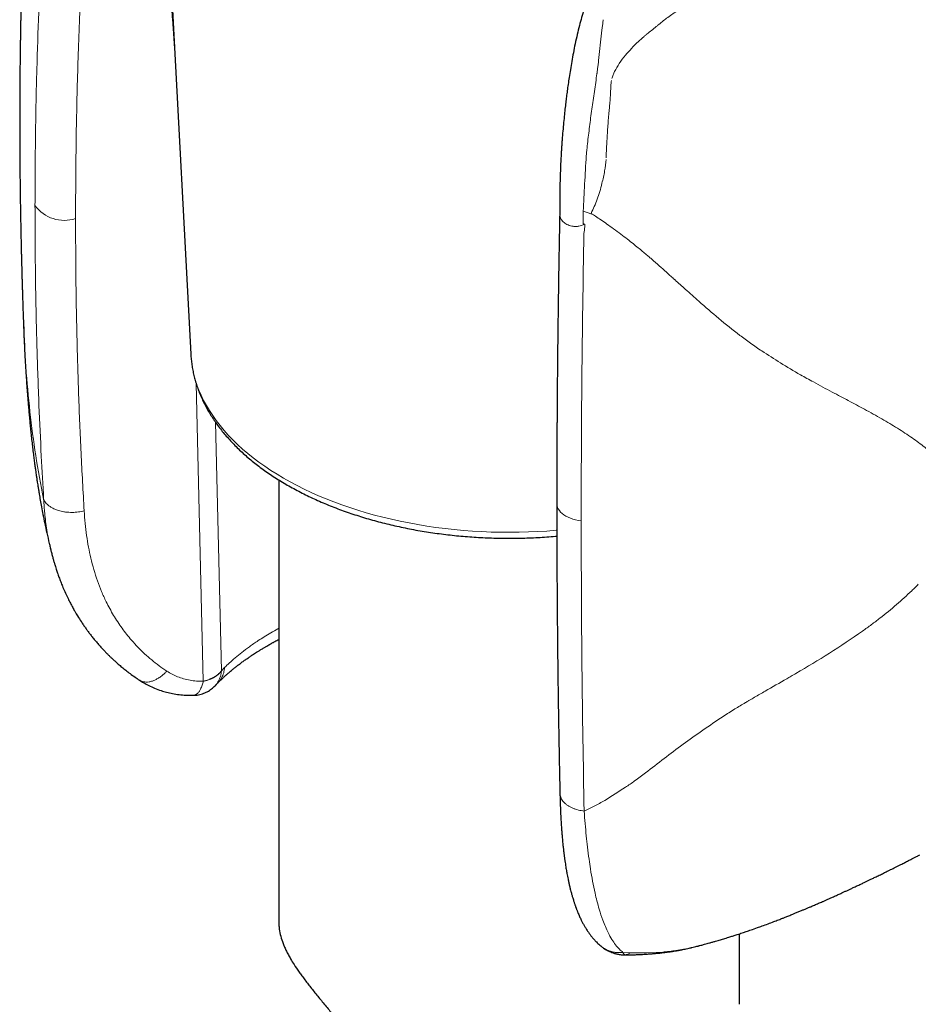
# Model space of a CAD drawing. Header units: millimetres. Extents: x 8 to 1267, y 12 to 1009.
# Tile 45 of 72: x 1196 to 1225, y 232 to 264. Entities that reach past the tile are written whole.
import ezdxf

# ---------------------------------------------------------------- set-up
doc = ezdxf.new("R2010")
doc.units = ezdxf.units.MM

msp = doc.modelspace()

# ---------------------------------------------------------------- linework, layer by layer
at = {"color": 7, "linetype": 'Continuous', "lineweight": 30}
for p, q in [((1200.552, 276.1), (1201.755, 253.444)), ((1204.62, 249.345), (1204.62, 234.948)), ((1197.177, 247.16), (1197.189, 247.108)), ((1202.545, 242.644), (1202.635, 242.737)), ((1202.641, 242.745), (1202.633, 242.737)), ((1219.62, 232.273), (1219.62, 234.571))]:
    msp.add_line(p, q, dxfattribs=at)
at = {"color": 252, "linetype": 'Continuous', "lineweight": 0}
for p, q in [((1201.929, 252.485), (1202.162, 242.79)), ((1202.75, 243.134), (1202.56, 251.222)), ((1202.75, 243.134), (1202.749, 243.119)), ((1202.852, 243.235), (1202.75, 243.134)), ((1217.545, 234.022), (1217.674, 234.042)), ((1217.674, 234.042), (1217.799, 234.065)), ((1217.892, 234.083), (1218.076, 234.123)), ((1218.076, 234.123), (1218.277, 234.177)), ((1215.823, 233.964), (1216.074, 233.951)), ((1215.897, 233.882), (1215.883, 233.883)), ((1216.074, 233.951), (1216.585, 233.948)), ((1216.585, 233.948), (1217.122, 233.975))]:
    msp.add_line(p, q, dxfattribs=at)
at = {"color": 252, "linetype": 'Continuous', "lineweight": 0, "flags": 128}
for points in [[(1201.755, 253.444), (1201.764, 253.311), (1201.785, 253.137), (1201.814, 252.963), (1201.852, 252.789), (1201.899, 252.616), (1201.954, 252.444), (1202.018, 252.273), (1202.091, 252.103), (1202.173, 251.935), (1202.263, 251.768), (1202.361, 251.602), (1202.468, 251.438), (1202.582, 251.277), (1202.706, 251.117), (1202.837, 250.959), (1202.976, 250.803), (1203.122, 250.65), (1203.277, 250.5), (1203.439, 250.352), (1203.608, 250.207), (1203.785, 250.065), (1203.969, 249.926), (1204.16, 249.79), (1204.358, 249.657), (1204.562, 249.528), (1204.773, 249.402), (1204.99, 249.28), (1205.213, 249.162), (1205.442, 249.047), (1205.676, 248.936), (1205.916, 248.83), (1206.162, 248.727), (1206.412, 248.629), (1206.668, 248.534), (1206.928, 248.445), (1207.193, 248.359), (1207.461, 248.278), (1207.734, 248.202), (1208.01, 248.13), (1208.29, 248.063), (1208.574, 248.001), (1208.86, 247.944), (1209.149, 247.891), (1209.441, 247.844), (1209.734, 247.801), (1210.03, 247.763), (1210.328, 247.73), (1210.627, 247.703), (1210.928, 247.68), (1211.229, 247.662), (1211.532, 247.65), (1211.834, 247.642), (1212.138, 247.64), (1212.441, 247.643), (1212.743, 247.651), (1213.046, 247.664), (1213.347, 247.682), (1213.647, 247.705), (1213.669, 247.707)], [(1214.463, 248.015), (1214.371, 248.029), (1214.281, 248.048), (1214.195, 248.071), (1214.114, 248.099), (1214.037, 248.132), (1213.966, 248.169), (1213.902, 248.209), (1213.844, 248.253), (1213.794, 248.299), (1213.752, 248.349), (1213.718, 248.4), (1213.693, 248.453), (1213.676, 248.507), (1213.669, 248.562), (1213.668, 248.58)]]:
    msp.add_lwpolyline(points, dxfattribs=at)
at = {"color": 252, "linetype": 'Continuous', "lineweight": 0}
for centre, radius, start, end in [((1197.635, 258.975), 1.179, 216.175, 288.2375), ((1202.203, 243.518), 0.677, 298.6531, 323.8798)]:
    msp.add_arc(centre, radius, start, end, dxfattribs=at)
for points, knots in [([(1200.542, 272.911), (1200.585, 272.3), (1200.672, 271.087), (1200.801, 269.279), (1200.928, 267.496), (1201.055, 265.738), (1201.155, 264.359), (1201.213, 263.566), (1201.229, 263.351)], [0, 0, 0, 0, 0.191622, 0.38069, 0.567205, 0.751166, 0.932572, 1, 1, 1, 1]), ([(1196.943, 267.534), (1196.918, 267.08), (1196.865, 266.09), (1196.797, 264.482), (1196.737, 262.629), (1196.692, 260.533), (1196.686, 259.058), (1196.683, 258.279)], [0, 0, 0, 0, 0.146566, 0.31984, 0.519824, 0.746533, 1, 1, 1, 1]), ([(1198.004, 257.855), (1198.007, 258.628), (1198.013, 260.172), (1198.064, 262.497), (1198.144, 264.825), (1198.225, 266.382), (1198.265, 267.16)], [0, 0, 0, 0, 0.250295, 0.500368, 0.750257, 1, 1, 1, 1]), ([(1216.96, 264.149), (1217.053, 264.226), (1217.252, 264.39), (1217.465, 264.532), (1217.578, 264.607)], [0, 0, 0, 0, 0.4709283, 1, 1, 1, 1]), ([(1215.144, 264.046), (1215.152, 264.094), (1215.169, 264.188), (1215.174, 264.282), (1215.177, 264.33)], [0, 0, 0, 0, 0.499754, 1, 1, 1, 1]), ([(1216.943, 264.134), (1216.946, 264.137), (1216.951, 264.142), (1216.957, 264.147), (1216.96, 264.149)], [0, 0, 0, 0, 0.500028, 1, 1, 1, 1]), ([(1215.144, 264.046), (1215.138, 264.004), (1215.127, 263.92), (1215.117, 263.835), (1215.112, 263.793)], [0, 0, 0, 0, 0.49532, 1, 1, 1, 1]), ([(1216.51, 263.784), (1216.534, 263.804), (1216.577, 263.842), (1216.622, 263.877), (1216.642, 263.893)], [0, 0, 0, 0, 0.556834, 1, 1, 1, 1]), ([(1216.642, 263.893), (1216.693, 263.931), (1216.795, 264.01), (1216.893, 264.093), (1216.943, 264.134)], [0, 0, 0, 0, 0.494127, 1, 1, 1, 1]), ([(1215.03, 262.999), (1215.045, 263.132), (1215.074, 263.396), (1215.1, 263.66), (1215.112, 263.793)], [0, 0, 0, 0, 0.500086, 1, 1, 1, 1]), ([(1215.905, 263.174), (1215.97, 263.249), (1216.102, 263.403), (1216.249, 263.543), (1216.325, 263.615)], [0, 0, 0, 0, 0.487118, 1, 1, 1, 1]), ([(1216.325, 263.615), (1216.358, 263.646), (1216.419, 263.703), (1216.481, 263.758), (1216.51, 263.784)], [0, 0, 0, 0, 0.53938, 1, 1, 1, 1]), ([(1214.994, 262.713), (1215.001, 262.76), (1215.013, 262.855), (1215.024, 262.951), (1215.03, 262.999)], [0, 0, 0, 0, 0.495458, 1, 1, 1, 1]), ([(1215.55, 262.646), (1215.599, 262.734), (1215.702, 262.92), (1215.835, 263.086), (1215.905, 263.174)], [0, 0, 0, 0, 0.472919, 1, 1, 1, 1]), ([(1214.976, 262.576), (1214.974, 262.564), (1214.97, 262.541), (1214.965, 262.518), (1214.963, 262.507)], [0, 0, 0, 0, 0.499857, 1, 1, 1, 1]), ([(1214.978, 262.588), (1214.978, 262.586), (1214.977, 262.582), (1214.977, 262.578), (1214.976, 262.576)], [0, 0, 0, 0, 0.499974, 1, 1, 1, 1]), ([(1214.978, 262.588), (1214.981, 262.609), (1214.986, 262.65), (1214.992, 262.692), (1214.994, 262.713)], [0, 0, 0, 0, 0.500263, 1, 1, 1, 1]), ([(1215.462, 262.41), (1215.474, 262.45), (1215.496, 262.532), (1215.532, 262.608), (1215.55, 262.646)], [0, 0, 0, 0, 0.500929, 1, 1, 1, 1]), ([(1214.963, 262.507), (1214.94, 262.31), (1214.895, 261.917), (1214.831, 261.536), (1214.799, 261.346)], [0, 0, 0, 0, 0.499872, 1, 1, 1, 1]), ([(1215.448, 262.348), (1215.443, 262.319), (1215.431, 262.254), (1215.429, 262.189), (1215.427, 262.153)], [0, 0, 0, 0, 0.454546, 1, 1, 1, 1]), ([(1215.427, 262.153), (1215.425, 262.093), (1215.421, 261.976), (1215.414, 261.86), (1215.41, 261.804)], [0, 0, 0, 0, 0.517182, 1, 1, 1, 1]), ([(1215.41, 261.804), (1215.407, 261.752), (1215.4, 261.652), (1215.391, 261.553), (1215.386, 261.506)], [0, 0, 0, 0, 0.51967, 1, 1, 1, 1]), ([(1214.799, 261.346), (1214.774, 261.157), (1214.724, 260.778), (1214.681, 260.407), (1214.66, 260.222)], [0, 0, 0, 0, 0.498679, 1, 1, 1, 1]), ([(1215.386, 261.506), (1215.382, 261.461), (1215.374, 261.372), (1215.366, 261.283), (1215.361, 261.239)], [0, 0, 0, 0, 0.500581, 1, 1, 1, 1]), ([(1215.361, 261.239), (1215.348, 261.079), (1215.321, 260.751), (1215.303, 260.43), (1215.294, 260.265)], [0, 0, 0, 0, 0.487679, 1, 1, 1, 1]), ([(1214.66, 260.222), (1214.655, 260.169), (1214.644, 260.063), (1214.635, 259.959), (1214.63, 259.906)], [0, 0, 0, 0, 0.4970571, 1, 1, 1, 1]), ([(1215.294, 260.265), (1215.291, 260.194), (1215.283, 260.05), (1215.277, 259.908), (1215.274, 259.837)], [0, 0, 0, 0, 0.4958154, 1, 1, 1, 1]), ([(1214.531, 258.093), (1214.544, 258.386), (1214.572, 258.974), (1214.61, 259.595), (1214.63, 259.906)], [0, 0, 0, 0, 0.500073, 1, 1, 1, 1]), ([(1215.139, 259.002), (1215.171, 259.136), (1215.232, 259.389), (1215.259, 259.657), (1215.271, 259.783)], [0, 0, 0, 0, 0.527719, 1, 1, 1, 1]), ([(1214.785, 258.024), (1214.821, 258.098), (1214.893, 258.247), (1214.986, 258.486), (1215.071, 258.737), (1215.116, 258.913), (1215.139, 259.002)], [0, 0, 0, 0, 0.243484, 0.491061, 0.743105, 1, 1, 1, 1]), ([(1196.965, 248.72), (1196.939, 249.185), (1196.881, 250.199), (1196.807, 251.852), (1196.741, 253.762), (1196.693, 255.931), (1196.686, 257.468), (1196.683, 258.279)], [0, 0, 0, 0, 0.146911, 0.3203551, 0.5203364, 0.7468724, 1, 1, 1, 1]), ([(1214.528, 257.683), (1214.528, 257.752), (1214.529, 257.888), (1214.53, 258.025), (1214.531, 258.093)], [0, 0, 0, 0, 0.501564, 1, 1, 1, 1]), ([(1214.781, 258.008), (1214.739, 258.022), (1214.655, 258.049), (1214.572, 258.078), (1214.53, 258.093)], [0, 0, 0, 0, 0.499914, 1, 1, 1, 1]), ([(1198.284, 248.337), (1198.249, 248.967), (1198.178, 250.227), (1198.101, 252.125), (1198.045, 254.028), (1198.01, 255.938), (1198.006, 257.216), (1198.004, 257.855)], [0, 0, 0, 0, 0.1997706, 0.3996352, 0.5996144, 0.7997291, 1, 1, 1, 1]), ([(1213.764, 258.001), (1213.764, 258.001), (1213.763, 257.991), (1213.764, 257.973), (1213.769, 257.934), (1213.783, 257.884), (1213.813, 257.826), (1213.854, 257.774), (1213.904, 257.726), (1213.964, 257.683), (1214.036, 257.647), (1214.116, 257.619), (1214.19, 257.604), (1214.251, 257.599), (1214.298, 257.598), (1214.344, 257.601), (1214.403, 257.61), (1214.48, 257.631), (1214.542, 257.656), (1214.576, 257.669)], [0, 0, 0, 0, 0.000601, 0.036367, 0.071107, 0.155065, 0.233385, 0.308072, 0.381259, 0.458262, 0.535007, 0.612601, 0.691679, 0.730948, 0.769721, 0.808011, 0.845901, 0.915337, 1, 1, 1, 1]), ([(1214.781, 258.008), (1214.783, 258.011), (1214.785, 258.015), (1214.785, 258.021), (1214.785, 258.024)], [0, 0, 0, 0, 0.459942, 1, 1, 1, 1]), ([(1214.785, 258.024), (1214.834, 257.992), (1214.941, 257.923), (1215.113, 257.808), (1215.309, 257.672), (1215.527, 257.516), (1215.749, 257.352), (1215.959, 257.19), (1216.145, 257.043), (1216.31, 256.91), (1216.456, 256.789), (1216.585, 256.68), (1216.665, 256.612), (1216.702, 256.58)], [0, 0, 0, 0, 0.071526, 0.156607, 0.25484, 0.365785, 0.488961, 0.598971, 0.697243, 0.786212, 0.866185, 0.937391, 1, 1, 1, 1]), ([(1214.576, 257.669), (1214.568, 257.671), (1214.552, 257.676), (1214.536, 257.681), (1214.528, 257.683)], [0, 0, 0, 0, 0.503175, 1, 1, 1, 1]), ([(1214.551, 257.37), (1214.563, 257.443), (1214.577, 257.535), (1214.584, 257.633), (1214.581, 257.659), (1214.579, 257.666), (1214.577, 257.668), (1214.576, 257.668), (1214.576, 257.668), (1214.575, 257.669)], [0, 0, 0, 0, 0.740493, 0.92785, 0.976745, 0.990839, 0.995811, 0.997961, 1, 1, 1, 1]), ([(1214.551, 257.37), (1214.525, 255.793), (1214.474, 252.638), (1214.466, 249.556), (1214.463, 248.015)], [0, 0, 0, 0, 0.500008, 1, 1, 1, 1]), ([(1216.702, 256.58), (1216.733, 256.554), (1216.794, 256.501), (1216.855, 256.448), (1216.885, 256.422)], [0, 0, 0, 0, 0.500565, 1, 1, 1, 1]), ([(1216.885, 256.422), (1217.042, 256.283), (1217.24, 256.109), (1217.443, 255.924), (1217.496, 255.876), (1217.511, 255.863), (1217.515, 255.859), (1217.516, 255.857), (1217.517, 255.857)], [0, 0, 0, 0, 0.738192, 0.92847, 0.97908, 0.993251, 0.997553, 1, 1, 1, 1]), ([(1217.517, 255.857), (1217.629, 255.756), (1217.888, 255.523), (1218.146, 255.293), (1218.292, 255.162)], [0, 0, 0, 0, 0.432147, 1, 1, 1, 1]), ([(1218.292, 255.162), (1218.506, 254.973), (1218.942, 254.59), (1219.398, 254.234), (1219.63, 254.053)], [0, 0, 0, 0, 0.490464, 1, 1, 1, 1]), ([(1196.322, 254.424), (1196.339, 253.955), (1196.373, 253.011), (1196.514, 251.568), (1196.693, 250.124), (1196.874, 249.192), (1196.965, 248.72)], [0, 0, 0, 0, 0.24782, 0.497728, 0.745864, 1, 1, 1, 1]), ([(1219.63, 254.053), (1219.746, 253.967), (1219.98, 253.792), (1220.22, 253.628), (1220.343, 253.544)], [0, 0, 0, 0, 0.492076, 1, 1, 1, 1]), ([(1220.343, 253.544), (1220.543, 253.413), (1220.956, 253.14), (1221.382, 252.894), (1221.602, 252.767)], [0, 0, 0, 0, 0.483827, 1, 1, 1, 1]), ([(1221.602, 252.767), (1221.671, 252.728), (1221.81, 252.65), (1221.949, 252.573), (1222.02, 252.534)], [0, 0, 0, 0, 0.494993, 1, 1, 1, 1]), ([(1222.02, 252.534), (1222.122, 252.479), (1222.328, 252.367), (1222.534, 252.258), (1222.638, 252.202)], [0, 0, 0, 0, 0.494094, 1, 1, 1, 1]), ([(1222.638, 252.202), (1222.812, 252.11), (1223.165, 251.925), (1223.51, 251.74), (1223.684, 251.647)], [0, 0, 0, 0, 0.494136, 1, 1, 1, 1]), ([(1223.684, 251.647), (1223.779, 251.595), (1223.97, 251.491), (1224.156, 251.385), (1224.249, 251.332)], [0, 0, 0, 0, 0.499065, 1, 1, 1, 1]), ([(1224.249, 251.332), (1224.421, 251.232), (1224.764, 251.033), (1225.083, 250.818), (1225.241, 250.711)], [0, 0, 0, 0, 0.502058, 1, 1, 1, 1]), ([(1225.241, 250.711), (1225.379, 250.612), (1225.652, 250.417), (1225.892, 250.199), (1226.011, 250.091)], [0, 0, 0, 0, 0.505532, 1, 1, 1, 1]), ([(1196.965, 248.72), (1196.97, 248.636), (1196.979, 248.485), (1197, 248.241), (1197.028, 247.992), (1197.072, 247.679), (1197.12, 247.402), (1197.164, 247.217), (1197.177, 247.16)], [0, 0, 0, 0, 0.158274, 0.284958, 0.462336, 0.633142, 0.887628, 1, 1, 1, 1]), ([(1198.284, 248.337), (1198.254, 248.33), (1198.193, 248.316), (1198.096, 248.301), (1197.995, 248.291), (1197.89, 248.287), (1197.783, 248.29), (1197.691, 248.298), (1197.608, 248.311), (1197.534, 248.325), (1197.457, 248.345), (1197.366, 248.375), (1197.268, 248.417), (1197.174, 248.472), (1197.104, 248.527), (1197.048, 248.582), (1197.008, 248.634), (1196.981, 248.681), (1196.97, 248.709), (1196.965, 248.72)], [0, 0, 0, 0, 0.055493, 0.113176, 0.172884, 0.234397, 0.297443, 0.3617, 0.398326, 0.450548, 0.500854, 0.549046, 0.638456, 0.718131, 0.787882, 0.847901, 0.913511, 0.963809, 1, 1, 1, 1]), ([(1200.972, 243.121), (1200.888, 243.178), (1200.719, 243.294), (1200.479, 243.483), (1200.249, 243.684), (1200.031, 243.899), (1199.837, 244.112), (1199.665, 244.319), (1199.515, 244.518), (1199.373, 244.724), (1199.239, 244.936), (1199.115, 245.155), (1198.982, 245.413), (1198.845, 245.714), (1198.712, 246.063), (1198.596, 246.425), (1198.5, 246.793), (1198.422, 247.164), (1198.361, 247.54), (1198.313, 247.932), (1198.294, 248.201), (1198.284, 248.337)], [0, 0, 0, 0, 0.049398, 0.09908, 0.149147, 0.199694, 0.250816, 0.292259, 0.333771, 0.375398, 0.417186, 0.459181, 0.501428, 0.562206, 0.623865, 0.686529, 0.750315, 0.810056, 0.871533, 0.934824, 1, 1, 1, 1]), ([(1214.559, 238.565), (1214.531, 240.119), (1214.475, 243.226), (1214.467, 246.419), (1214.463, 248.015)], [0, 0, 0, 0, 0.500006, 1, 1, 1, 1]), ([(1225.437, 245.947), (1225.402, 245.912), (1225.331, 245.84), (1225.259, 245.771), (1225.223, 245.735)], [0, 0, 0, 0, 0.4961792, 1, 1, 1, 1]), ([(1225.223, 245.735), (1225.06, 245.584), (1224.728, 245.275), (1224.371, 244.991), (1224.189, 244.847)], [0, 0, 0, 0, 0.490165, 1, 1, 1, 1]), ([(1224.189, 244.847), (1224.097, 244.776), (1223.911, 244.632), (1223.719, 244.494), (1223.622, 244.425)], [0, 0, 0, 0, 0.492797, 1, 1, 1, 1]), ([(1204.62, 244.516), (1204.611, 244.511), (1204.522, 244.463), (1204.364, 244.372), (1204.149, 244.242), (1203.913, 244.091), (1203.666, 243.92), (1203.416, 243.731), (1203.199, 243.554), (1203.012, 243.389), (1202.904, 243.285), (1202.852, 243.235)], [0, 0, 0, 0, 0.01209, 0.118965, 0.222412, 0.322436, 0.475355, 0.619543, 0.755025, 0.881832, 1, 1, 1, 1]), ([(1223.622, 244.425), (1223.265, 244.18), (1222.555, 243.695), (1221.819, 243.262), (1221.454, 243.047)], [0, 0, 0, 0, 0.503271, 1, 1, 1, 1]), ([(1200.081, 242.828), (1200.088, 242.824), (1200.106, 242.812), (1200.138, 242.797), (1200.179, 242.781), (1200.23, 242.769), (1200.302, 242.762), (1200.395, 242.768), (1200.502, 242.795), (1200.604, 242.837), (1200.706, 242.894), (1200.804, 242.963), (1200.895, 243.041), (1200.948, 243.096), (1200.972, 243.121)], [0, 0, 0, 0, 0.0329845, 0.0796077, 0.134692, 0.1982793, 0.2702839, 0.3922535, 0.5061673, 0.6111609, 0.706851, 0.8199621, 0.9172899, 1, 1, 1, 1]), ([(1202.162, 242.79), (1202.089, 242.791), (1201.942, 242.792), (1201.727, 242.821), (1201.521, 242.868), (1201.325, 242.935), (1201.14, 243.017), (1201.029, 243.086), (1200.972, 243.121)], [0, 0, 0, 0, 0.163492, 0.329442, 0.499548, 0.665452, 0.831823, 1, 1, 1, 1]), ([(1202.527, 242.932), (1202.536, 242.937), (1202.553, 242.948), (1202.579, 242.965), (1202.603, 242.982), (1202.627, 243.001), (1202.65, 243.02), (1202.671, 243.039), (1202.69, 243.059), (1202.71, 243.08), (1202.731, 243.106), (1202.744, 243.124), (1202.75, 243.134)], [0, 0, 0, 0, 0.091872, 0.183371, 0.279147, 0.366639, 0.478936, 0.56324, 0.651162, 0.753264, 0.869544, 1, 1, 1, 1]), ([(1202.749, 243.119), (1202.745, 243.082), (1202.737, 243.007), (1202.705, 242.897), (1202.665, 242.81), (1202.625, 242.743), (1202.59, 242.695), (1202.563, 242.661), (1202.546, 242.645), (1202.545, 242.644)], [0, 0, 0, 0, 0.2063107, 0.4178152, 0.6431565, 0.751532, 0.8675043, 0.9915893, 1, 1, 1, 1]), ([(1202.852, 243.235), (1202.849, 243.206), (1202.845, 243.149), (1202.826, 243.065), (1202.799, 242.981), (1202.761, 242.9), (1202.712, 242.825), (1202.672, 242.772), (1202.645, 242.748), (1202.641, 242.745)], [0, 0, 0, 0, 0.1491842, 0.3041253, 0.4643663, 0.6293085, 0.7982147, 0.9702211, 1, 1, 1, 1]), ([(1221.454, 243.047), (1221.401, 243.017), (1221.302, 242.959), (1221.203, 242.901), (1221.157, 242.874)], [0, 0, 0, 0, 0.530901, 1, 1, 1, 1]), ([(1202.162, 242.79), (1202.157, 242.768), (1202.145, 242.722), (1202.124, 242.657), (1202.1, 242.593), (1202.075, 242.538), (1202.049, 242.491), (1202.025, 242.453), (1201.998, 242.42), (1201.97, 242.391), (1201.944, 242.37), (1201.92, 242.354), (1201.897, 242.344), (1201.873, 242.336), (1201.854, 242.333), (1201.843, 242.333), (1201.84, 242.333)], [0, 0, 0, 0, 0.08255, 0.167811, 0.258363, 0.355855, 0.427673, 0.504947, 0.58158, 0.657682, 0.739555, 0.793927, 0.852262, 0.914584, 0.980903, 1, 1, 1, 1]), ([(1202.162, 242.79), (1202.189, 242.797), (1202.238, 242.809), (1202.301, 242.829), (1202.348, 242.845), (1202.382, 242.859), (1202.407, 242.87), (1202.429, 242.88), (1202.45, 242.89), (1202.468, 242.899), (1202.486, 242.908), (1202.503, 242.917), (1202.517, 242.926), (1202.525, 242.93), (1202.527, 242.932)], [0, 0, 0, 0, 0.198168, 0.361469, 0.489895, 0.566718, 0.641561, 0.704124, 0.758516, 0.820181, 0.866827, 0.920999, 0.977801, 1, 1, 1, 1]), ([(1221.157, 242.874), (1220.921, 242.738), (1220.569, 242.536), (1220.165, 242.303), (1219.971, 242.19), (1219.881, 242.136), (1219.841, 242.112), (1219.825, 242.102), (1219.819, 242.098), (1219.817, 242.096), (1219.816, 242.096)], [0, 0, 0, 0, 0.523139, 0.779993, 0.903758, 0.961525, 0.986167, 0.995284, 0.998308, 1, 1, 1, 1]), ([(1219.816, 242.096), (1219.699, 242.027), (1219.449, 241.88), (1219.209, 241.727), (1219.081, 241.646)], [0, 0, 0, 0, 0.470214, 1, 1, 1, 1]), ([(1219.081, 241.646), (1218.639, 241.346), (1217.756, 240.744), (1216.959, 240.12), (1216.561, 239.808)], [0, 0, 0, 0, 0.500215, 1, 1, 1, 1]), ([(1216.561, 239.808), (1216.442, 239.719), (1216.226, 239.558), (1216.002, 239.407), (1215.901, 239.338)], [0, 0, 0, 0, 0.548286, 1, 1, 1, 1]), ([(1214.559, 238.565), (1214.528, 238.569), (1214.464, 238.578), (1214.371, 238.598), (1214.278, 238.624), (1214.188, 238.658), (1214.103, 238.698), (1214.024, 238.745), (1213.954, 238.798), (1213.893, 238.856), (1213.844, 238.918), (1213.807, 238.983), (1213.783, 239.049), (1213.771, 239.103), (1213.772, 239.135), (1213.772, 239.144)], [0, 0, 0, 0, 0.071499, 0.145848, 0.222826, 0.302141, 0.383433, 0.466271, 0.550175, 0.634621, 0.719065, 0.802965, 0.885797, 0.967079, 1, 1, 1, 1]), ([(1215.901, 239.338), (1215.68, 239.192), (1215.348, 238.974), (1214.943, 238.751), (1214.739, 238.648), (1214.64, 238.6), (1214.593, 238.579), (1214.572, 238.57), (1214.562, 238.566), (1214.559, 238.565)], [0, 0, 0, 0, 0.514495, 0.769708, 0.894636, 0.954701, 0.981751, 0.993176, 1, 1, 1, 1]), ([(1214.559, 238.565), (1214.569, 238.428), (1214.59, 238.154), (1214.627, 237.763), (1214.669, 237.374), (1214.715, 237.015), (1214.769, 236.645), (1214.833, 236.273), (1214.904, 235.929), (1214.977, 235.626), (1215.058, 235.328), (1215.176, 234.97), (1215.315, 234.644), (1215.457, 234.385), (1215.58, 234.207), (1215.7, 234.066), (1215.783, 233.997), (1215.823, 233.964)], [0, 0, 0, 0, 0.061305, 0.122791, 0.181039, 0.246333, 0.299594, 0.370595, 0.445736, 0.495462, 0.554003, 0.637636, 0.746546, 0.816841, 0.882534, 0.94359, 1, 1, 1, 1]), ([(1215.127, 234.154), (1215.133, 234.148), (1215.159, 234.126), (1215.196, 234.102), (1215.234, 234.08), (1215.257, 234.066), (1215.279, 234.055), (1215.305, 234.042), (1215.337, 234.028), (1215.376, 234.012), (1215.445, 233.989), (1215.538, 233.966), (1215.65, 233.955), (1215.743, 233.955), (1215.798, 233.961), (1215.823, 233.964)], [0, 0, 0, 0, 0.033766, 0.138206, 0.177657, 0.213948, 0.247106, 0.277164, 0.332077, 0.39139, 0.448185, 0.627353, 0.77758, 0.901027, 1, 1, 1, 1]), ([(1217.122, 233.975), (1217.171, 233.98), (1217.244, 233.986), (1217.386, 234.001), (1217.477, 234.013), (1217.545, 234.022)], [0, 0, 0, 0, 0.336261, 0.502127, 1, 1, 1, 1]), ([(1215.883, 233.883), (1215.876, 233.887), (1215.863, 233.894), (1215.847, 233.915), (1215.834, 233.938), (1215.826, 233.956), (1215.823, 233.964)], [0, 0, 0, 0, 0.309743, 0.579287, 0.80921, 1, 1, 1, 1]), ([(1216.074, 233.951), (1216.043, 233.934), (1215.98, 233.901), (1215.915, 233.89), (1215.883, 233.885)], [0, 0, 0, 0, 0.497192, 1, 1, 1, 1])]:
    msp.add_open_spline(points, degree=3, knots=knots, dxfattribs=at)
at = {"color": 7, "linetype": 'Continuous', "lineweight": 30}
for points, knots in [([(1196.301, 267.504), (1196.301, 267.495), (1196.298, 267.428), (1196.295, 267.31), (1196.29, 267.157), (1196.286, 267.025), (1196.283, 266.927), (1196.28, 266.856), (1196.279, 266.799), (1196.277, 266.731), (1196.274, 266.646), (1196.271, 266.55), (1196.268, 266.448), (1196.265, 266.335), (1196.262, 266.215), (1196.258, 266.091), (1196.255, 265.984), (1196.253, 265.894), (1196.251, 265.81), (1196.248, 265.716), (1196.245, 265.603), (1196.242, 265.473), (1196.239, 265.331), (1196.236, 265.197), (1196.233, 265.076), (1196.23, 264.968), (1196.228, 264.861), (1196.226, 264.761), (1196.224, 264.675), (1196.223, 264.603), (1196.221, 264.525), (1196.219, 264.43), (1196.217, 264.313), (1196.215, 264.186), (1196.212, 264.051), (1196.21, 263.913), (1196.208, 263.775), (1196.206, 263.646), (1196.204, 263.531), (1196.202, 263.421), (1196.201, 263.3), (1196.199, 263.156), (1196.197, 262.994), (1196.195, 262.827), (1196.193, 262.662), (1196.192, 262.504), (1196.19, 262.349), (1196.189, 262.196), (1196.188, 262.037), (1196.187, 261.871), (1196.187, 261.695), (1196.186, 261.485), (1196.185, 261.252), (1196.185, 261), (1196.185, 260.755), (1196.186, 260.502), (1196.187, 260.231), (1196.188, 259.993), (1196.189, 259.802), (1196.19, 259.67), (1196.191, 259.555), (1196.192, 259.446), (1196.193, 259.321), (1196.195, 259.168), (1196.197, 258.983), (1196.199, 258.804), (1196.201, 258.643), (1196.203, 258.514), (1196.205, 258.402), (1196.206, 258.305), (1196.208, 258.213), (1196.21, 258.109), (1196.212, 257.987), (1196.214, 257.85), (1196.217, 257.706), (1196.22, 257.55), (1196.223, 257.383), (1196.227, 257.207), (1196.231, 257.037), (1196.235, 256.876), (1196.238, 256.728), (1196.241, 256.594), (1196.244, 256.478), (1196.247, 256.372), (1196.25, 256.266), (1196.253, 256.152), (1196.256, 256.03), (1196.26, 255.898), (1196.264, 255.754), (1196.269, 255.6), (1196.274, 255.434), (1196.28, 255.257), (1196.286, 255.063), (1196.292, 254.869), (1196.299, 254.677), (1196.304, 254.532), (1196.307, 254.447), (1196.308, 254.424)], [0, 0, 0, 0, 0.002072, 0.015179, 0.02684, 0.036863, 0.045166, 0.049138, 0.053056, 0.058189, 0.064598, 0.072245, 0.080112, 0.087743, 0.097848, 0.10748, 0.115739, 0.122183, 0.127905, 0.134943, 0.143506, 0.153574, 0.164481, 0.175895, 0.183869, 0.192072, 0.200489, 0.208204, 0.214698, 0.219968, 0.224719, 0.232457, 0.241487, 0.251292, 0.261482, 0.272057, 0.282791, 0.292783, 0.301476, 0.308871, 0.317968, 0.328962, 0.341789, 0.35473, 0.36723, 0.37928, 0.390734, 0.402583, 0.414216, 0.426871, 0.440544, 0.45429, 0.474797, 0.494006, 0.511788, 0.530979, 0.551847, 0.573897, 0.585478, 0.595573, 0.604126, 0.611915, 0.620474, 0.632919, 0.647051, 0.662986, 0.673982, 0.68407, 0.69267, 0.699784, 0.706385, 0.713819, 0.723659, 0.734473, 0.74554, 0.756793, 0.770431, 0.784186, 0.797315, 0.809716, 0.821378, 0.831621, 0.840648, 0.848238, 0.856387, 0.865204, 0.874692, 0.884849, 0.895804, 0.90834, 0.920791, 0.93457, 0.949677, 0.966113, 0.979959, 0.994625, 1, 1, 1, 1]), ([(1215.132, 265.454), (1215.119, 265.447), (1215.068, 265.423), (1214.991, 265.371), (1214.904, 265.303), (1214.837, 265.237), (1214.785, 265.174), (1214.742, 265.114), (1214.71, 265.061), (1214.685, 265.014), (1214.666, 264.974), (1214.644, 264.925), (1214.617, 264.855), (1214.584, 264.761), (1214.536, 264.609), (1214.474, 264.399), (1214.402, 264.132), (1214.331, 263.844), (1214.266, 263.549), (1214.207, 263.255), (1214.155, 262.975), (1214.11, 262.708), (1214.071, 262.458), (1214.037, 262.229), (1214.008, 262.018), (1213.983, 261.821), (1213.959, 261.624), (1213.934, 261.41), (1213.909, 261.172), (1213.883, 260.909), (1213.862, 260.672), (1213.846, 260.475), (1213.835, 260.331), (1213.826, 260.21), (1213.82, 260.116), (1213.816, 260.044), (1213.812, 259.982), (1213.808, 259.912), (1213.803, 259.826), (1213.792, 259.624), (1213.781, 259.349), (1213.771, 259.017), (1213.767, 258.728), (1213.767, 258.519), (1213.767, 258.38), (1213.767, 258.309), (1213.766, 258.241), (1213.766, 258.17), (1213.765, 258.089), (1213.764, 258.03), (1213.763, 258.001)], [0, 0, 0, 0, 0.005287, 0.020386, 0.03359, 0.045046, 0.054834, 0.062976, 0.072042, 0.077207, 0.08212, 0.088786, 0.097424, 0.110269, 0.126018, 0.157486, 0.191317, 0.22734, 0.265319, 0.300799, 0.335841, 0.368724, 0.399426, 0.427981, 0.453995, 0.478064, 0.502218, 0.528776, 0.559746, 0.593568, 0.630313, 0.6519, 0.670688, 0.686616, 0.699663, 0.708014, 0.7152, 0.724539, 0.736472, 0.750603, 0.807986, 0.851364, 0.892117, 0.932245, 0.943629, 0.954466, 0.964763, 0.974926, 0.987744, 1, 1, 1, 1]), ([(1213.764, 258.002), (1213.762, 257.946), (1213.759, 257.772), (1213.754, 257.492), (1213.748, 257.171), (1213.742, 256.88), (1213.738, 256.618), (1213.734, 256.386), (1213.73, 256.177), (1213.727, 255.984), (1213.724, 255.797), (1213.722, 255.611), (1213.719, 255.423), (1213.714, 255.106), (1213.708, 254.659), (1213.701, 254.084), (1213.695, 253.554), (1213.69, 253.071), (1213.686, 252.635), (1213.682, 252.208), (1213.679, 251.8), (1213.677, 251.497), (1213.676, 251.285), (1213.675, 251.149), (1213.675, 250.995), (1213.674, 250.821), (1213.673, 250.628), (1213.672, 250.416), (1213.671, 250.176), (1213.67, 249.907), (1213.669, 249.608), (1213.669, 249.286), (1213.668, 248.94), (1213.668, 248.703), (1213.668, 248.58)], [0, 0, 0, 0, 0.017609, 0.054326, 0.087959, 0.118506, 0.145969, 0.170347, 0.191641, 0.211728, 0.231149, 0.250763, 0.27057, 0.290569, 0.351122, 0.412026, 0.472929, 0.519437, 0.565945, 0.611979, 0.655556, 0.696461, 0.70908, 0.723501, 0.739993, 0.758556, 0.779192, 0.801898, 0.826677, 0.856327, 0.888483, 0.923148, 0.96032, 1, 1, 1, 1]), ([(1196.308, 254.42), (1196.309, 254.406), (1196.311, 254.33), (1196.317, 254.188), (1196.325, 253.99), (1196.335, 253.774), (1196.347, 253.533), (1196.359, 253.307), (1196.371, 253.102), (1196.381, 252.931), (1196.391, 252.769), (1196.401, 252.63), (1196.408, 252.526), (1196.413, 252.45), (1196.418, 252.387), (1196.423, 252.318), (1196.429, 252.236), (1196.438, 252.119), (1196.45, 251.966), (1196.465, 251.781), (1196.482, 251.586), (1196.5, 251.386), (1196.52, 251.182), (1196.54, 250.975), (1196.563, 250.767), (1196.586, 250.556), (1196.611, 250.344), (1196.636, 250.142), (1196.659, 249.96), (1196.68, 249.804), (1196.698, 249.675), (1196.713, 249.572), (1196.724, 249.494), (1196.734, 249.431), (1196.743, 249.37), (1196.753, 249.302), (1196.765, 249.224), (1196.78, 249.13), (1196.799, 249.013), (1196.824, 248.864), (1196.856, 248.68), (1196.897, 248.459), (1196.945, 248.207), (1197.003, 247.924), (1197.071, 247.611), (1197.129, 247.353), (1197.166, 247.199), (1197.175, 247.159)], [0, 0, 0, 0, 0.005709, 0.030921, 0.057934, 0.08749, 0.120635, 0.158079, 0.180926, 0.205122, 0.228377, 0.247489, 0.262444, 0.271281, 0.27882, 0.288163, 0.299452, 0.312685, 0.335972, 0.361979, 0.388602, 0.415833, 0.443674, 0.472126, 0.500265, 0.528981, 0.558276, 0.586818, 0.611786, 0.633091, 0.650737, 0.664727, 0.675062, 0.682706, 0.690983, 0.700178, 0.710343, 0.723087, 0.739181, 0.75863, 0.784977, 0.815729, 0.850903, 0.890516, 0.93459, 0.98315, 1, 1, 1, 1]), ([(1201.755, 253.446), (1201.757, 253.415), (1201.761, 253.327), (1201.777, 253.18), (1201.802, 253.007), (1201.835, 252.835), (1201.876, 252.663), (1201.925, 252.492), (1201.982, 252.321), (1202.047, 252.152), (1202.119, 251.984), (1202.2, 251.817), (1202.288, 251.651), (1202.384, 251.487), (1202.488, 251.325), (1202.599, 251.164), (1202.718, 251.005), (1202.844, 250.849), (1202.978, 250.694), (1203.119, 250.542), (1203.267, 250.392), (1203.422, 250.245), (1203.583, 250.101), (1203.752, 249.96), (1203.927, 249.822), (1204.108, 249.687), (1204.296, 249.555), (1204.489, 249.426), (1204.689, 249.301), (1204.894, 249.179), (1205.105, 249.061), (1205.321, 248.947), (1205.542, 248.836), (1205.768, 248.729), (1205.999, 248.626), (1206.235, 248.527), (1206.475, 248.432), (1206.719, 248.341), (1206.968, 248.254), (1207.22, 248.172), (1207.476, 248.093), (1207.735, 248.019), (1207.998, 247.949), (1208.264, 247.884), (1208.533, 247.823), (1208.804, 247.767), (1209.078, 247.714), (1209.354, 247.667), (1209.632, 247.624), (1209.912, 247.586), (1210.194, 247.552), (1210.477, 247.523), (1210.762, 247.498), (1211.047, 247.478), (1211.333, 247.463), (1211.62, 247.453), (1211.907, 247.447), (1212.195, 247.446), (1212.482, 247.449), (1212.769, 247.457), (1213.055, 247.47), (1213.341, 247.488), (1213.546, 247.503), (1213.655, 247.514), (1213.669, 247.515)], [0, 0, 0, 0, 0.008458, 0.02433, 0.040215, 0.056119, 0.072051, 0.088018, 0.104026, 0.120078, 0.13618, 0.152333, 0.168539, 0.184797, 0.201106, 0.217465, 0.23387, 0.250319, 0.266806, 0.283329, 0.299882, 0.316462, 0.333064, 0.349684, 0.366319, 0.382965, 0.39962, 0.41628, 0.432944, 0.449609, 0.466274, 0.482936, 0.499596, 0.516252, 0.532903, 0.54955, 0.566191, 0.582827, 0.599457, 0.616081, 0.632701, 0.649314, 0.665923, 0.682527, 0.699125, 0.71572, 0.73231, 0.748896, 0.765478, 0.782058, 0.798634, 0.815208, 0.83178, 0.84835, 0.864919, 0.881486, 0.898053, 0.91462, 0.931186, 0.947753, 0.964321, 0.980889, 0.997459, 1, 1, 1, 1]), ([(1213.668, 248.58), (1213.668, 248.465), (1213.668, 248.244), (1213.669, 247.924), (1213.669, 247.627), (1213.67, 247.353), (1213.671, 247.103), (1213.671, 246.875), (1213.672, 246.671), (1213.673, 246.458), (1213.674, 246.23), (1213.676, 245.977), (1213.677, 245.724), (1213.679, 245.454), (1213.681, 245.175), (1213.683, 244.893), (1213.686, 244.631), (1213.688, 244.376), (1213.691, 244.114), (1213.694, 243.804), (1213.698, 243.451), (1213.702, 243.063), (1213.708, 242.679), (1213.713, 242.303), (1213.718, 241.935), (1213.723, 241.64), (1213.727, 241.417), (1213.729, 241.261), (1213.732, 241.099), (1213.735, 240.921), (1213.739, 240.719), (1213.743, 240.497), (1213.747, 240.255), (1213.752, 239.995), (1213.758, 239.712), (1213.764, 239.426), (1213.768, 239.234), (1213.77, 239.144)], [0, 0, 0, 0, 0.035799, 0.069203, 0.100211, 0.128825, 0.155043, 0.178867, 0.200296, 0.219331, 0.245831, 0.272235, 0.298853, 0.325684, 0.357501, 0.387272, 0.414744, 0.440544, 0.468084, 0.497875, 0.538956, 0.580621, 0.621456, 0.661463, 0.700691, 0.739184, 0.755888, 0.772451, 0.789105, 0.807995, 0.829636, 0.854028, 0.879547, 0.907512, 0.937925, 0.970784, 1, 1, 1, 1]), ([(1197.18, 247.135), (1197.19, 247.093), (1197.211, 247.007), (1197.243, 246.884), (1197.274, 246.769), (1197.304, 246.663), (1197.333, 246.568), (1197.359, 246.485), (1197.389, 246.391), (1197.428, 246.277), (1197.478, 246.139), (1197.534, 245.994), (1197.6, 245.833), (1197.674, 245.664), (1197.755, 245.491), (1197.834, 245.336), (1197.908, 245.197), (1197.986, 245.058), (1198.077, 244.906), (1198.17, 244.758), (1198.257, 244.629), (1198.328, 244.526), (1198.398, 244.43), (1198.47, 244.333), (1198.549, 244.231), (1198.636, 244.124), (1198.73, 244.013), (1198.826, 243.905), (1198.918, 243.805), (1199, 243.719), (1199.076, 243.643), (1199.148, 243.573), (1199.222, 243.503), (1199.303, 243.428), (1199.399, 243.343), (1199.511, 243.248), (1199.639, 243.145), (1199.783, 243.035), (1199.931, 242.928), (1200.034, 242.86), (1200.081, 242.829)], [0, 0, 0, 0, 0.022073, 0.044961, 0.068706, 0.090671, 0.109723, 0.12586, 0.141677, 0.166529, 0.194993, 0.22507, 0.254917, 0.293343, 0.330124, 0.362941, 0.392229, 0.419869, 0.453377, 0.493005, 0.518991, 0.541687, 0.563808, 0.586423, 0.61038, 0.636892, 0.664238, 0.69277, 0.718387, 0.740695, 0.760062, 0.778703, 0.796988, 0.817068, 0.840864, 0.868377, 0.898877, 0.932347, 0.968745, 1, 1, 1, 1]), ([(1202.642, 242.744), (1202.668, 242.77), (1202.719, 242.821), (1202.8, 242.898), (1202.88, 242.971), (1202.953, 243.036), (1203.018, 243.092), (1203.074, 243.139), (1203.12, 243.177), (1203.161, 243.21), (1203.202, 243.242), (1203.245, 243.276), (1203.304, 243.322), (1203.383, 243.382), (1203.481, 243.454), (1203.58, 243.524), (1203.674, 243.589), (1203.757, 243.644), (1203.83, 243.693), (1203.9, 243.737), (1203.978, 243.786), (1204.062, 243.838), (1204.147, 243.889), (1204.226, 243.935), (1204.291, 243.973), (1204.341, 244.001), (1204.379, 244.022), (1204.41, 244.039), (1204.448, 244.06), (1204.498, 244.087), (1204.557, 244.119), (1204.6, 244.141), (1204.62, 244.152)], [0, 0, 0, 0, 0.057246, 0.116101, 0.168569, 0.214671, 0.254419, 0.287819, 0.313501, 0.334664, 0.356559, 0.379858, 0.40456, 0.452165, 0.503756, 0.553135, 0.598438, 0.639664, 0.66819, 0.699596, 0.733956, 0.771268, 0.809938, 0.843144, 0.870108, 0.891426, 0.904233, 0.916173, 0.930023, 0.949918, 0.975894, 1, 1, 1, 1]), ([(1200.076, 242.831), (1200.125, 242.8), (1200.227, 242.735), (1200.394, 242.646), (1200.581, 242.561), (1200.773, 242.489), (1200.969, 242.431), (1201.165, 242.387), (1201.376, 242.354), (1201.602, 242.333), (1201.76, 242.333), (1201.84, 242.333)], [0, 0, 0, 0, 0.097372, 0.202422, 0.315148, 0.435599, 0.537616, 0.644794, 0.757347, 0.875596, 1, 1, 1, 1]), ([(1201.84, 242.334), (1201.849, 242.334), (1201.888, 242.333), (1201.958, 242.341), (1202.049, 242.358), (1202.136, 242.382), (1202.217, 242.413), (1202.293, 242.45), (1202.365, 242.493), (1202.433, 242.541), (1202.493, 242.591), (1202.529, 242.628), (1202.545, 242.645)], [0, 0, 0, 0, 0.033337, 0.148948, 0.265454, 0.38318, 0.489689, 0.595996, 0.701932, 0.807151, 0.910838, 1, 1, 1, 1]), ([(1213.771, 239.143), (1213.773, 239.068), (1213.776, 238.912), (1213.785, 238.684), (1213.794, 238.466), (1213.804, 238.27), (1213.815, 238.097), (1213.826, 237.946), (1213.836, 237.815), (1213.846, 237.7), (1213.855, 237.601), (1213.863, 237.516), (1213.87, 237.442), (1213.879, 237.366), (1213.889, 237.277), (1213.901, 237.172), (1213.916, 237.059), (1213.931, 236.949), (1213.946, 236.845), (1213.961, 236.753), (1213.974, 236.671), (1213.987, 236.597), (1214.001, 236.523), (1214.016, 236.44), (1214.035, 236.344), (1214.058, 236.24), (1214.082, 236.131), (1214.106, 236.033), (1214.127, 235.953), (1214.143, 235.89), (1214.159, 235.836), (1214.173, 235.785), (1214.189, 235.73), (1214.206, 235.676), (1214.223, 235.623), (1214.238, 235.577), (1214.253, 235.533), (1214.266, 235.495), (1214.277, 235.465), (1214.284, 235.443), (1214.293, 235.421), (1214.3, 235.4), (1214.309, 235.377), (1214.321, 235.346), (1214.333, 235.314), (1214.346, 235.283), (1214.361, 235.245), (1214.383, 235.194), (1214.409, 235.134), (1214.436, 235.074), (1214.463, 235.02), (1214.487, 234.972), (1214.517, 234.913), (1214.558, 234.838), (1214.612, 234.748), (1214.668, 234.661), (1214.724, 234.579), (1214.773, 234.514), (1214.816, 234.461), (1214.85, 234.42), (1214.885, 234.38), (1214.921, 234.341), (1214.962, 234.299), (1215.013, 234.251), (1215.068, 234.2), (1215.109, 234.168), (1215.127, 234.153)], [0, 0, 0, 0, 0.034081, 0.071324, 0.105392, 0.136297, 0.164037, 0.188609, 0.210009, 0.228469, 0.245342, 0.259728, 0.271624, 0.283071, 0.298363, 0.317643, 0.337353, 0.357855, 0.376564, 0.393468, 0.408565, 0.421849, 0.434634, 0.450705, 0.468933, 0.489335, 0.511907, 0.533734, 0.548375, 0.561405, 0.572818, 0.582667, 0.593813, 0.607845, 0.617471, 0.628088, 0.638009, 0.646125, 0.652439, 0.656957, 0.659713, 0.663169, 0.668892, 0.67714, 0.68683, 0.695173, 0.702041, 0.714833, 0.729997, 0.744929, 0.75833, 0.769855, 0.780722, 0.802682, 0.826516, 0.850659, 0.872171, 0.892928, 0.90503, 0.917087, 0.928632, 0.939956, 0.951555, 0.966506, 0.984824, 1, 1, 1, 1]), ([(1218.278, 234.173), (1218.304, 234.18), (1218.371, 234.198), (1218.466, 234.223), (1218.559, 234.249), (1218.645, 234.273), (1218.738, 234.299), (1218.833, 234.327), (1218.919, 234.352), (1218.994, 234.374), (1219.066, 234.396), (1219.143, 234.419), (1219.222, 234.444), (1219.297, 234.467), (1219.361, 234.487), (1219.418, 234.505), (1219.476, 234.524), (1219.544, 234.546), (1219.622, 234.571), (1219.702, 234.597), (1219.772, 234.621), (1219.867, 234.653), (1220.009, 234.701), (1220.182, 234.762), (1220.367, 234.828), (1220.544, 234.893), (1220.72, 234.96), (1220.86, 235.013), (1220.969, 235.056), (1221.059, 235.091), (1221.147, 235.125), (1221.223, 235.156), (1221.289, 235.182), (1221.362, 235.212), (1221.449, 235.248), (1221.551, 235.289), (1221.653, 235.332), (1221.749, 235.372), (1221.843, 235.411), (1221.946, 235.455), (1222.063, 235.506), (1222.188, 235.56), (1222.304, 235.611), (1222.405, 235.655), (1222.498, 235.696), (1222.597, 235.741), (1222.71, 235.791), (1222.828, 235.845), (1222.939, 235.895), (1223.037, 235.94), (1223.128, 235.982), (1223.222, 236.026), (1223.327, 236.074), (1223.441, 236.128), (1223.557, 236.183), (1223.663, 236.233), (1223.759, 236.278), (1223.851, 236.323), (1223.952, 236.371), (1224.07, 236.428), (1224.2, 236.492), (1224.331, 236.556), (1224.442, 236.611), (1224.535, 236.656), (1224.614, 236.696), (1224.694, 236.736), (1224.78, 236.779), (1224.88, 236.829), (1224.994, 236.887), (1225.111, 236.947), (1225.219, 237.002), (1225.315, 237.052), (1225.403, 237.097), (1225.461, 237.127), (1225.488, 237.142)], [0, 0, 0, 0, 0.010631, 0.027073, 0.038086, 0.048115, 0.061775, 0.075452, 0.086679, 0.096411, 0.105836, 0.115753, 0.127584, 0.137821, 0.146034, 0.153572, 0.160747, 0.169576, 0.18112, 0.192614, 0.201893, 0.209642, 0.231024, 0.259599, 0.280367, 0.306276, 0.331907, 0.352645, 0.363625, 0.376712, 0.389683, 0.399492, 0.408067, 0.416842, 0.429495, 0.444257, 0.458841, 0.471505, 0.484314, 0.49747, 0.514325, 0.532941, 0.549682, 0.562688, 0.574919, 0.588425, 0.604484, 0.622146, 0.637831, 0.651065, 0.663344, 0.676183, 0.690706, 0.707656, 0.724612, 0.739965, 0.752643, 0.764957, 0.779184, 0.795527, 0.815265, 0.834717, 0.851392, 0.863063, 0.874241, 0.885535, 0.897408, 0.910964, 0.928686, 0.94642, 0.961747, 0.975191, 0.988026, 1, 1, 1, 1]), ([(1204.622, 234.948), (1204.622, 234.92), (1204.621, 234.845), (1204.637, 234.693), (1204.677, 234.49), (1204.74, 234.293), (1204.807, 234.131), (1204.864, 234.007), (1204.93, 233.88), (1205.012, 233.734), (1205.125, 233.551), (1205.251, 233.366), (1205.373, 233.196), (1205.471, 233.065), (1205.574, 232.93), (1205.683, 232.791), (1205.797, 232.648), (1205.915, 232.503), (1206.035, 232.355), (1206.159, 232.205), (1206.285, 232.052), (1206.415, 231.894), (1206.548, 231.733), (1206.683, 231.567), (1206.82, 231.398), (1206.99, 231.187), (1207.193, 230.933), (1207.432, 230.638), (1207.676, 230.342), (1207.926, 230.049), (1208.185, 229.761), (1208.453, 229.479), (1208.734, 229.208), (1209.027, 228.953), (1209.333, 228.717), (1209.602, 228.541), (1209.827, 228.413), (1210.002, 228.325), (1210.182, 228.245), (1210.364, 228.176), (1210.548, 228.116), (1210.734, 228.066), (1210.922, 228.025), (1211.178, 227.981), (1211.504, 227.947), (1211.856, 227.938), (1212.168, 227.949), (1212.438, 227.971), (1212.708, 228.003), (1212.978, 228.046), (1213.247, 228.098), (1213.516, 228.159), (1213.784, 228.227), (1214.052, 228.303), (1214.319, 228.386), (1214.587, 228.476), (1214.851, 228.57), (1215.157, 228.687), (1215.503, 228.826), (1215.841, 228.973), (1216.159, 229.119), (1216.459, 229.262), (1216.776, 229.422), (1217.084, 229.583), (1217.277, 229.691), (1217.374, 229.745)], [0, 0, 0, 0, 0.009405, 0.026395, 0.052124, 0.077965, 0.091071, 0.104178, 0.117355, 0.130531, 0.148299, 0.171596, 0.183315, 0.195034, 0.206909, 0.218784, 0.23075, 0.242715, 0.254381, 0.266047, 0.27781, 0.289573, 0.301535, 0.313497, 0.325556, 0.337616, 0.358115, 0.378712, 0.399346, 0.420153, 0.440982, 0.461972, 0.482996, 0.504102, 0.524734, 0.545476, 0.556004, 0.566531, 0.577168, 0.587804, 0.598137, 0.60847, 0.618898, 0.629327, 0.65052, 0.671855, 0.686408, 0.700962, 0.715629, 0.730296, 0.745155, 0.760014, 0.774956, 0.789897, 0.805241, 0.820584, 0.836012, 0.85144, 0.874831, 0.898304, 0.914072, 0.935406, 0.956812, 0.978367, 1, 1, 1, 1]), ([(1215.151, 234.135), (1215.165, 234.124), (1215.199, 234.098), (1215.254, 234.062), (1215.311, 234.03), (1215.359, 234.006), (1215.398, 233.988), (1215.434, 233.972), (1215.483, 233.952), (1215.554, 233.928), (1215.652, 233.903), (1215.77, 233.884), (1215.852, 233.882), (1215.897, 233.88)], [0, 0, 0, 0, 0.0770162, 0.1898727, 0.2867996, 0.3492666, 0.4032916, 0.4493905, 0.4886283, 0.5787067, 0.6953332, 0.8365789, 1, 1, 1, 1]), ([(1215.897, 233.883), (1215.935, 233.883), (1216.026, 233.883), (1216.16, 233.886), (1216.294, 233.891), (1216.409, 233.896), (1216.506, 233.901), (1216.587, 233.906), (1216.652, 233.911), (1216.7, 233.914), (1216.74, 233.917), (1216.779, 233.921), (1216.827, 233.925), (1216.884, 233.93), (1216.973, 233.938), (1217.084, 233.95), (1217.208, 233.965), (1217.309, 233.978), (1217.398, 233.991), (1217.479, 234.004), (1217.558, 234.017), (1217.626, 234.029), (1217.683, 234.039), (1217.742, 234.05), (1217.809, 234.064), (1217.889, 234.08), (1217.968, 234.097), (1218.022, 234.11), (1218.045, 234.115)], [0, 0, 0, 0, 0.050989, 0.118843, 0.177999, 0.228814, 0.271677, 0.308551, 0.33752, 0.358963, 0.373838, 0.390904, 0.412671, 0.438856, 0.469085, 0.534093, 0.592257, 0.642065, 0.676473, 0.717725, 0.758063, 0.791116, 0.816551, 0.843251, 0.878569, 0.918369, 0.965158, 1, 1, 1, 1]), ([(1218.045, 234.115), (1218.053, 234.117), (1218.088, 234.125), (1218.15, 234.14), (1218.227, 234.16), (1218.278, 234.173), (1218.301, 234.179)], [0, 0, 0, 0, 0.10024, 0.442372, 0.741133, 1, 1, 1, 1])]:
    msp.add_open_spline(points, degree=3, knots=knots, dxfattribs=at)
at = {"color": 252, "linetype": 'Continuous', "lineweight": 0}
msp.add_open_spline([(1202.527, 242.924), (1202.501, 242.91), (1202.448, 242.881), (1202.358, 242.845), (1202.264, 242.814), (1202.196, 242.798), (1202.162, 242.79)], degree=3, dxfattribs=at)

doc.saveas('drawing.dxf')
